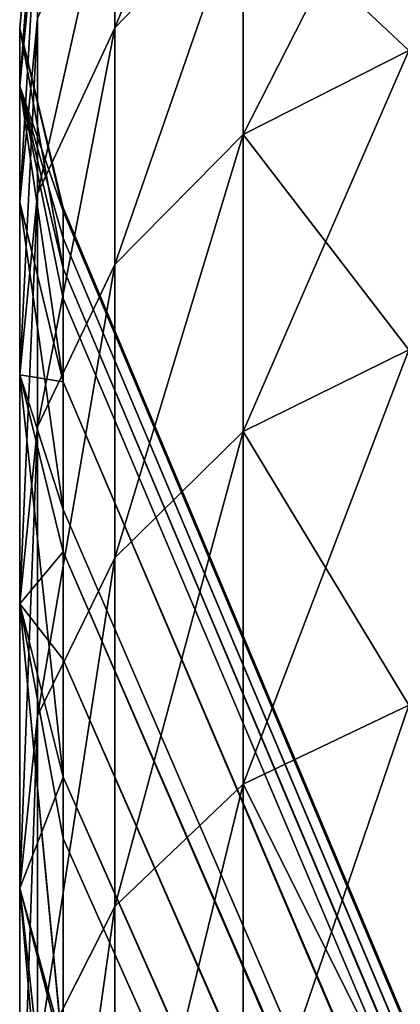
# Model space of a CAD drawing. Extents: x 0 to 350, y 0 to 45.
# Tile 54 of 144: x 104.947 to 105.277, y 34.549 to 35.404. Entities that reach past the tile are written whole.
import ezdxf

# ---------------------------------------------------------------- set-up
doc = ezdxf.new("R2010")
doc.units = 0
doc.layers.get('0').update_dxf_attribs({"color": 13, "linetype": 'CONTINUOUS'})

# ---------------------------------------------------------------- blocks, each defined once
blk = doc.blocks.new('GROUP_3')
for p, q in [((9.34272, 3.87335, 3.14544), (9.17187, 3.85446, 2.96178)), ((9.34272, 3.87335, 3.14544), (9.19617, 3.87335, 2.83282)), ((9.19617, 3.87335, 7.15539), (9.34272, 3.87335, 6.84277)), ((9.26962, 3.85446, 3.1765), (9.34272, 3.87335, 3.14544)), ((9.46606, 3.87335, 3.46792), (9.26962, 3.85446, 3.1765)), ((9.27411, 3.85446, 6.8011), (9.34272, 3.87335, 6.84277)), ((9.41752, 3.86563, 3.11365), (9.34272, 3.87335, 3.14544)), ((9.46606, 3.87335, 3.46792), (9.34272, 3.87335, 3.14544)), ((9.46606, 3.87335, 6.52029), (9.34272, 3.87335, 6.84277)), ((9.41752, 3.86563, 6.87455), (9.34272, 3.87335, 6.84277)), ((9.34272, 3.87335, 6.84277), (9.39088, 3.85446, 6.49464)), ((9.46606, 3.87335, 3.46792), (9.36421, 3.85446, 3.41754)), ((9.39088, 3.85446, 3.49357), (9.46606, 3.87335, 3.46792)), ((9.46606, 3.87335, 6.52029), (9.39088, 3.85446, 6.49464)), ((9.44192, 3.85446, 6.33576), (9.46606, 3.87335, 6.52029)), ((9.46606, 3.87335, 3.46792), (9.54298, 3.86563, 3.44168)), ((9.46606, 3.87335, 6.52029), (9.56553, 3.87335, 6.18966)), ((9.46606, 3.87335, 6.52029), (9.54298, 3.86563, 6.54653)), ((9.46606, 3.87335, 3.46792), (9.56553, 3.87335, 3.79854)), ((9.46606, 3.87335, 6.52029), (9.48868, 3.85446, 6.16957)), ((9.48868, 3.85446, 6.16957), (9.56553, 3.87335, 6.18966)), ((9.48868, 3.85446, 3.81863), (9.56553, 3.87335, 3.79854)), ((9.50702, 3.85446, 3.89116), (9.56553, 3.87335, 3.79854)), ((9.50702, 3.85446, 3.89116), (9.6406, 3.87335, 4.13555)), ((9.6406, 3.87335, 4.13555), (9.56249, 3.85446, 4.14997)), ((9.69087, 3.87335, 4.47713), (9.56249, 3.85446, 4.14997)), ((9.6406, 3.87335, 5.85266), (9.56249, 3.85446, 5.83823)), ((9.56249, 3.85446, 5.83823), (9.56553, 3.87335, 6.18966)), ((9.6406, 3.87335, 4.13555), (9.56553, 3.87335, 3.79854)), ((9.56553, 3.87335, 3.79854), (9.64416, 3.86563, 3.77799)), ((9.56553, 3.87335, 6.18966), (9.64416, 3.86563, 6.21022)), ((9.6406, 3.87335, 5.85266), (9.56553, 3.87335, 6.18966)), ((9.69087, 3.87335, 4.47713), (9.59868, 3.85446, 4.37728)), ((9.61192, 3.85446, 4.48582), (9.69087, 3.87335, 4.47713)), ((9.61192, 3.85446, 5.50239), (9.69087, 3.87335, 5.51108)), ((9.69087, 3.87335, 5.51108), (9.62498, 3.85446, 5.3649)), ((9.6367, 3.85446, 5.16383), (9.71607, 3.87335, 5.16673)), ((9.69087, 3.87335, 5.51108), (9.6367, 3.85446, 5.16383)), ((9.6367, 3.85446, 4.82437), (9.71607, 3.87335, 4.82147)), ((9.71607, 3.87335, 4.82147), (9.63815, 3.85446, 4.87039)), ((9.63815, 3.85446, 4.87039), (9.71607, 3.87335, 5.16673)), ((9.6406, 3.87335, 4.13555), (9.72052, 3.86563, 4.12078)), ((9.6406, 3.87335, 4.13555), (9.69087, 3.87335, 4.47713)), ((9.6406, 3.87335, 5.85266), (9.69087, 3.87335, 5.51108)), ((9.6406, 3.87335, 5.85266), (9.72052, 3.86563, 5.86742)), ((9.77166, 3.86563, 4.46824), (9.69087, 3.87335, 4.47713)), ((9.69087, 3.87335, 5.51108), (9.71607, 3.87335, 5.16673)), ((9.77166, 3.86563, 5.51997), (9.69087, 3.87335, 5.51108)), ((9.71607, 3.87335, 4.82147), (9.69087, 3.87335, 4.47713)), ((9.71607, 3.87335, 5.16673), (9.79729, 3.86563, 5.1697)), ((9.71607, 3.87335, 4.82147), (9.79729, 3.86563, 4.8185)), ((9.71607, 3.87335, 4.82147), (9.71607, 3.87335, 5.16673)), ((9.33467, 3.83214, 2.76161), (9.26845, 3.86563, 2.79566)), ((9.26845, 3.86563, 2.79566), (9.41752, 3.86563, 3.11365)), ((9.26845, 3.86563, 7.19255), (9.41752, 3.86563, 6.87455)), ((9.26845, 3.86563, 7.19255), (9.33467, 3.83214, 7.22659)), ((9.41752, 3.86563, 3.11365), (9.48604, 3.83214, 3.08453)), ((9.54298, 3.86563, 3.44168), (9.41752, 3.86563, 3.11365)), ((9.54298, 3.86563, 6.54653), (9.41752, 3.86563, 6.87455)), ((9.48604, 3.83214, 6.90368), (9.41752, 3.86563, 6.87455)), ((9.54298, 3.86563, 3.44168), (9.61345, 3.83214, 3.41764)), ((9.54298, 3.86563, 6.54653), (9.64416, 3.86563, 6.21022)), ((9.54298, 3.86563, 6.54653), (9.61345, 3.83214, 6.57057)), ((9.54298, 3.86563, 3.44168), (9.64416, 3.86563, 3.77799)), ((9.72052, 3.86563, 4.12078), (9.64416, 3.86563, 3.77799)), ((9.64416, 3.86563, 3.77799), (9.71619, 3.83214, 3.75915)), ((9.64416, 3.86563, 6.21022), (9.71619, 3.83214, 6.22905)), ((9.72052, 3.86563, 5.86742), (9.64416, 3.86563, 6.21022)), ((9.39088, 3.85446, 6.49464), (5.398, 2.08864, 5.16526)), ((5.40653, 2.08864, 4.84477), (9.36421, 3.85446, 3.41754)), ((5.40653, 2.08864, 4.84477), (9.39088, 3.85446, 3.49357)), ((5.4139, 2.08864, 5.12118), (9.44192, 3.85446, 6.33576)), ((5.4139, 2.08864, 5.12118), (9.39088, 3.85446, 6.49464)), ((5.41985, 2.08864, 4.88876), (9.48868, 3.85446, 3.81863)), ((5.41985, 2.08864, 4.88876), (9.50702, 3.85446, 3.89116)), ((5.41985, 2.08864, 4.88876), (9.56249, 3.85446, 4.14997)), ((9.61192, 3.85446, 5.50239), (5.42502, 2.08864, 5.07566)), ((5.42502, 2.08864, 5.07566), (9.56249, 3.85446, 5.83823)), ((5.42502, 2.08864, 5.07566), (9.48868, 3.85446, 6.16957)), ((5.42502, 2.08864, 5.07566), (9.44192, 3.85446, 6.33576)), ((5.42874, 2.08864, 4.93568), (9.56249, 3.85446, 4.14997)), ((5.42874, 2.08864, 4.93568), (9.59868, 3.85446, 4.37728)), ((5.42874, 2.08864, 4.93568), (9.61192, 3.85446, 4.48582)), ((9.62498, 3.85446, 5.3649), (5.43123, 2.08864, 5.02922)), ((5.43123, 2.08864, 5.02922), (9.61192, 3.85446, 5.50239)), ((5.43248, 2.08864, 4.98238), (9.61192, 3.85446, 4.48582)), ((5.43248, 2.08864, 4.98238), (9.6367, 3.85446, 4.82437)), ((9.6367, 3.85446, 5.16383), (5.43248, 2.08864, 4.98238)), ((9.63815, 3.85446, 4.87039), (5.43248, 2.08864, 4.98238)), ((9.62498, 3.85446, 5.3649), (5.43248, 2.08864, 4.98238)), ((9.26962, 3.85446, 3.1765), (9.36421, 3.85446, 3.41754)), ((9.39088, 3.85446, 6.49464), (9.27411, 3.85446, 6.8011)), ((9.36421, 3.85446, 3.41754), (9.39088, 3.85446, 3.49357)), ((9.44192, 3.85446, 6.33576), (9.39088, 3.85446, 6.49464)), ((9.39088, 3.85446, 3.49357), (9.48868, 3.85446, 3.81863)), ((9.48868, 3.85446, 6.16957), (9.44192, 3.85446, 6.33576)), ((9.48868, 3.85446, 3.81863), (9.50702, 3.85446, 3.89116)), ((9.56249, 3.85446, 5.83823), (9.48868, 3.85446, 6.16957)), ((9.50702, 3.85446, 3.89116), (9.56249, 3.85446, 4.14997)), ((9.56249, 3.85446, 4.14997), (9.59868, 3.85446, 4.37728)), ((9.61192, 3.85446, 5.50239), (9.56249, 3.85446, 5.83823)), ((9.59868, 3.85446, 4.37728), (9.61192, 3.85446, 4.48582)), ((9.62498, 3.85446, 5.3649), (9.61192, 3.85446, 5.50239)), ((9.61192, 3.85446, 4.48582), (9.6367, 3.85446, 4.82437)), ((9.6367, 3.85446, 5.16383), (9.62498, 3.85446, 5.3649)), ((9.6367, 3.85446, 4.82437), (9.63815, 3.85446, 4.87039)), ((9.63815, 3.85446, 4.87039), (9.6367, 3.85446, 5.16383)), ((9.16012, 3.83214, 2.45061), (9.33467, 3.83214, 2.76161)), ((9.33467, 3.83214, 7.22659), (9.16012, 3.83214, 7.5376)), ((9.38776, 3.77645, 2.73432), (9.33467, 3.83214, 2.76161)), ((9.33467, 3.83214, 2.76161), (9.48604, 3.83214, 3.08453)), ((9.33467, 3.83214, 7.22659), (9.48604, 3.83214, 6.90368)), ((9.33467, 3.83214, 7.22659), (9.38776, 3.77645, 7.25389)), ((9.48604, 3.83214, 3.08453), (9.54098, 3.77645, 3.06118)), ((9.48604, 3.83214, 3.08453), (9.61345, 3.83214, 3.41764)), ((9.61345, 3.83214, 6.57057), (9.48604, 3.83214, 6.90368)), ((9.54098, 3.77645, 6.92702), (9.48604, 3.83214, 6.90368)), ((9.61345, 3.83214, 3.41764), (9.66994, 3.77645, 3.39836)), ((9.71619, 3.83214, 6.22905), (9.61345, 3.83214, 6.57057)), ((9.61345, 3.83214, 6.57057), (9.66994, 3.77645, 6.58984)), ((9.61345, 3.83214, 3.41764), (9.71619, 3.83214, 3.75915)), ((9.77395, 3.77645, 3.74405), (9.71619, 3.83214, 3.75915)), ((9.71619, 3.83214, 3.75915), (9.79374, 3.83214, 4.10726)), ((9.77395, 3.77645, 6.24415), (9.71619, 3.83214, 6.22905)), ((9.79374, 3.83214, 5.88095), (9.71619, 3.83214, 6.22905)), ((9.21108, 3.77645, 2.41951), (9.38776, 3.77645, 2.73432)), ((9.38776, 3.77645, 7.25389), (9.21108, 3.77645, 7.5687)), ((9.54098, 3.77645, 6.92702), (9.38776, 3.77645, 7.25389)), ((9.38776, 3.77645, 7.25389), (9.42206, 3.70449, 7.27152)), ((9.54098, 3.77645, 3.06118), (9.38776, 3.77645, 2.73432)), ((9.38776, 3.77645, 2.73432), (9.42206, 3.70449, 2.71668)), ((9.54098, 3.77645, 3.06118), (9.66994, 3.77645, 3.39836)), ((9.66994, 3.77645, 6.58984), (9.54098, 3.77645, 6.92702)), ((9.54098, 3.77645, 6.92702), (9.57648, 3.70449, 6.94211)), ((9.57648, 3.70449, 3.0461), (9.54098, 3.77645, 3.06118)), ((9.66994, 3.77645, 3.39836), (9.70645, 3.70449, 3.38591)), ((9.77395, 3.77645, 6.24415), (9.66994, 3.77645, 6.58984)), ((9.66994, 3.77645, 6.58984), (9.70645, 3.70449, 6.6023)), ((9.66994, 3.77645, 3.39836), (9.77395, 3.77645, 3.74405))]:
    blk.add_line(p, q)
mesh = blk.add_polyface()
corners = [(9.12553, 3.85446, 7.11907), (9.34272, 3.87335, 6.84277), (9.27411, 3.85446, 6.8011), (9.19617, 3.87335, 7.15539)]
mesh.append_faces([[corners[k] for k in face] for face in [(0, 1, 2), (1, 0, 3)]], dxfattribs={"vtx0": -1})
mesh = blk.add_polyface()
corners = [(9.34272, 3.87335, 3.14544), (9.19617, 3.87335, 2.83282), (9.17187, 3.85446, 2.96178)]
mesh.append_faces([[corners[k] for k in face] for face in [(0, 1, 2)]])
mesh = blk.add_polyface()
corners = [(9.26962, 3.85446, 3.1765), (9.34272, 3.87335, 3.14544), (9.17187, 3.85446, 2.96178)]
mesh.append_faces([[corners[k] for k in face] for face in [(0, 1, 2)]])
mesh = blk.add_polyface()
corners = [(9.19617, 3.87335, 7.15539), (9.41752, 3.86563, 6.87455), (9.34272, 3.87335, 6.84277), (9.26845, 3.86563, 7.19255)]
mesh.append_faces([[corners[k] for k in face] for face in [(0, 1, 2), (1, 0, 3)]], dxfattribs={"vtx0": -1})
mesh = blk.add_polyface()
corners = [(9.19617, 3.87335, 2.83282), (9.41752, 3.86563, 3.11365), (9.26845, 3.86563, 2.79566), (9.34272, 3.87335, 3.14544)]
mesh.append_faces([[corners[k] for k in face] for face in [(0, 1, 2), (1, 0, 3)]], dxfattribs={"vtx0": -1})
mesh = blk.add_polyface()
corners = [(9.46606, 3.87335, 3.46792), (9.26962, 3.85446, 3.1765), (9.36421, 3.85446, 3.41754)]
mesh.append_faces([[corners[k] for k in face] for face in [(0, 1, 2)]])
mesh = blk.add_polyface()
corners = [(9.46606, 3.87335, 3.46792), (9.34272, 3.87335, 3.14544), (9.26962, 3.85446, 3.1765)]
mesh.append_faces([[corners[k] for k in face] for face in [(0, 1, 2)]])
mesh = blk.add_polyface()
corners = [(9.34272, 3.87335, 6.84277), (9.39088, 3.85446, 6.49464), (9.27411, 3.85446, 6.8011)]
mesh.append_faces([[corners[k] for k in face] for face in [(0, 1, 2)]])
mesh = blk.add_polyface()
corners = [(9.34272, 3.87335, 6.84277), (9.54298, 3.86563, 6.54653), (9.46606, 3.87335, 6.52029), (9.41752, 3.86563, 6.87455)]
mesh.append_faces([[corners[k] for k in face] for face in [(0, 1, 2), (1, 0, 3)]], dxfattribs={"vtx0": -1})
mesh = blk.add_polyface()
corners = [(9.34272, 3.87335, 6.84277), (9.46606, 3.87335, 6.52029), (9.39088, 3.85446, 6.49464)]
mesh.append_faces([[corners[k] for k in face] for face in [(0, 1, 2)]])
mesh = blk.add_polyface()
corners = [(9.34272, 3.87335, 3.14544), (9.54298, 3.86563, 3.44168), (9.41752, 3.86563, 3.11365), (9.46606, 3.87335, 3.46792)]
mesh.append_faces([[corners[k] for k in face] for face in [(0, 1, 2), (1, 0, 3)]], dxfattribs={"vtx0": -1})
mesh = blk.add_polyface()
corners = [(9.39088, 3.85446, 3.49357), (9.46606, 3.87335, 3.46792), (9.36421, 3.85446, 3.41754)]
mesh.append_faces([[corners[k] for k in face] for face in [(0, 1, 2)]])
mesh = blk.add_polyface()
corners = [(9.39088, 3.85446, 3.49357), (9.56553, 3.87335, 3.79854), (9.46606, 3.87335, 3.46792), (9.48868, 3.85446, 3.81863)]
mesh.append_faces([[corners[k] for k in face] for face in [(0, 1, 2), (1, 0, 3)]], dxfattribs={"vtx0": -1})
mesh = blk.add_polyface()
corners = [(9.46606, 3.87335, 6.52029), (9.44192, 3.85446, 6.33576), (9.39088, 3.85446, 6.49464)]
mesh.append_faces([[corners[k] for k in face] for face in [(0, 1, 2)]])
mesh = blk.add_polyface()
corners = [(9.46606, 3.87335, 6.52029), (9.48868, 3.85446, 6.16957), (9.44192, 3.85446, 6.33576)]
mesh.append_faces([[corners[k] for k in face] for face in [(0, 1, 2)]])
mesh = blk.add_polyface()
corners = [(9.46606, 3.87335, 6.52029), (9.56553, 3.87335, 6.18966), (9.48868, 3.85446, 6.16957)]
mesh.append_faces([[corners[k] for k in face] for face in [(0, 1, 2)]])
mesh = blk.add_polyface()
corners = [(9.46606, 3.87335, 6.52029), (9.64416, 3.86563, 6.21022), (9.56553, 3.87335, 6.18966), (9.54298, 3.86563, 6.54653)]
mesh.append_faces([[corners[k] for k in face] for face in [(0, 1, 2), (1, 0, 3)]], dxfattribs={"vtx0": -1})
mesh = blk.add_polyface()
corners = [(9.46606, 3.87335, 3.46792), (9.64416, 3.86563, 3.77799), (9.54298, 3.86563, 3.44168), (9.56553, 3.87335, 3.79854)]
mesh.append_faces([[corners[k] for k in face] for face in [(0, 1, 2), (1, 0, 3)]], dxfattribs={"vtx0": -1})
mesh = blk.add_polyface()
corners = [(9.50702, 3.85446, 3.89116), (9.56553, 3.87335, 3.79854), (9.48868, 3.85446, 3.81863)]
mesh.append_faces([[corners[k] for k in face] for face in [(0, 1, 2)]])
mesh = blk.add_polyface()
corners = [(9.56553, 3.87335, 6.18966), (9.56249, 3.85446, 5.83823), (9.48868, 3.85446, 6.16957)]
mesh.append_faces([[corners[k] for k in face] for face in [(0, 1, 2)]])
mesh = blk.add_polyface()
corners = [(9.56249, 3.85446, 4.14997), (9.6406, 3.87335, 4.13555), (9.50702, 3.85446, 3.89116)]
mesh.append_faces([[corners[k] for k in face] for face in [(0, 1, 2)]])
mesh = blk.add_polyface()
corners = [(9.6406, 3.87335, 4.13555), (9.56553, 3.87335, 3.79854), (9.50702, 3.85446, 3.89116)]
mesh.append_faces([[corners[k] for k in face] for face in [(0, 1, 2)]])
mesh = blk.add_polyface()
corners = [(9.69087, 3.87335, 4.47713), (9.56249, 3.85446, 4.14997), (9.59868, 3.85446, 4.37728)]
mesh.append_faces([[corners[k] for k in face] for face in [(0, 1, 2)]])
mesh = blk.add_polyface()
corners = [(9.56249, 3.85446, 5.83823), (9.69087, 3.87335, 5.51108), (9.61192, 3.85446, 5.50239), (9.6406, 3.87335, 5.85266)]
mesh.append_faces([[corners[k] for k in face] for face in [(0, 1, 2), (1, 0, 3)]], dxfattribs={"vtx0": -1})
mesh = blk.add_polyface()
corners = [(9.56553, 3.87335, 6.18966), (9.6406, 3.87335, 5.85266), (9.56249, 3.85446, 5.83823)]
mesh.append_faces([[corners[k] for k in face] for face in [(0, 1, 2)]])
mesh = blk.add_polyface()
corners = [(9.69087, 3.87335, 4.47713), (9.6406, 3.87335, 4.13555), (9.56249, 3.85446, 4.14997)]
mesh.append_faces([[corners[k] for k in face] for face in [(0, 1, 2)]])
mesh = blk.add_polyface()
corners = [(9.56553, 3.87335, 6.18966), (9.72052, 3.86563, 5.86742), (9.6406, 3.87335, 5.85266), (9.64416, 3.86563, 6.21022)]
mesh.append_faces([[corners[k] for k in face] for face in [(0, 1, 2), (1, 0, 3)]], dxfattribs={"vtx0": -1})
mesh = blk.add_polyface()
corners = [(9.56553, 3.87335, 3.79854), (9.72052, 3.86563, 4.12078), (9.64416, 3.86563, 3.77799), (9.6406, 3.87335, 4.13555)]
mesh.append_faces([[corners[k] for k in face] for face in [(0, 1, 2), (1, 0, 3)]], dxfattribs={"vtx0": -1})
mesh = blk.add_polyface()
corners = [(9.61192, 3.85446, 4.48582), (9.69087, 3.87335, 4.47713), (9.59868, 3.85446, 4.37728)]
mesh.append_faces([[corners[k] for k in face] for face in [(0, 1, 2)]])
mesh = blk.add_polyface()
corners = [(9.61192, 3.85446, 4.48582), (9.71607, 3.87335, 4.82147), (9.69087, 3.87335, 4.47713), (9.6367, 3.85446, 4.82437)]
mesh.append_faces([[corners[k] for k in face] for face in [(0, 1, 2), (1, 0, 3)]], dxfattribs={"vtx0": -1})
mesh = blk.add_polyface()
corners = [(9.69087, 3.87335, 5.51108), (9.62498, 3.85446, 5.3649), (9.61192, 3.85446, 5.50239)]
mesh.append_faces([[corners[k] for k in face] for face in [(0, 1, 2)]])
mesh = blk.add_polyface()
corners = [(9.69087, 3.87335, 5.51108), (9.6367, 3.85446, 5.16383), (9.62498, 3.85446, 5.3649)]
mesh.append_faces([[corners[k] for k in face] for face in [(0, 1, 2)]])
mesh = blk.add_polyface()
corners = [(9.69087, 3.87335, 5.51108), (9.71607, 3.87335, 5.16673), (9.6367, 3.85446, 5.16383)]
mesh.append_faces([[corners[k] for k in face] for face in [(0, 1, 2)]])
mesh = blk.add_polyface()
corners = [(9.71607, 3.87335, 5.16673), (9.63815, 3.85446, 4.87039), (9.6367, 3.85446, 5.16383)]
mesh.append_faces([[corners[k] for k in face] for face in [(0, 1, 2)]])
mesh = blk.add_polyface()
corners = [(9.63815, 3.85446, 4.87039), (9.71607, 3.87335, 4.82147), (9.6367, 3.85446, 4.82437)]
mesh.append_faces([[corners[k] for k in face] for face in [(0, 1, 2)]])
mesh = blk.add_polyface()
corners = [(9.71607, 3.87335, 5.16673), (9.71607, 3.87335, 4.82147), (9.63815, 3.85446, 4.87039)]
mesh.append_faces([[corners[k] for k in face] for face in [(0, 1, 2)]])
mesh = blk.add_polyface()
corners = [(9.6406, 3.87335, 5.85266), (9.77166, 3.86563, 5.51997), (9.69087, 3.87335, 5.51108), (9.72052, 3.86563, 5.86742)]
mesh.append_faces([[corners[k] for k in face] for face in [(0, 1, 2), (1, 0, 3)]], dxfattribs={"vtx0": -1})
mesh = blk.add_polyface()
corners = [(9.6406, 3.87335, 4.13555), (9.77166, 3.86563, 4.46824), (9.72052, 3.86563, 4.12078), (9.69087, 3.87335, 4.47713)]
mesh.append_faces([[corners[k] for k in face] for face in [(0, 1, 2), (1, 0, 3)]], dxfattribs={"vtx0": -1})
mesh = blk.add_polyface()
corners = [(9.69087, 3.87335, 5.51108), (9.79729, 3.86563, 5.1697), (9.71607, 3.87335, 5.16673), (9.77166, 3.86563, 5.51997)]
mesh.append_faces([[corners[k] for k in face] for face in [(0, 1, 2), (1, 0, 3)]], dxfattribs={"vtx0": -1})
mesh = blk.add_polyface()
corners = [(9.69087, 3.87335, 4.47713), (9.79729, 3.86563, 4.8185), (9.77166, 3.86563, 4.46824), (9.71607, 3.87335, 4.82147)]
mesh.append_faces([[corners[k] for k in face] for face in [(0, 1, 2), (1, 0, 3)]], dxfattribs={"vtx0": -1})
mesh = blk.add_polyface()
corners = [(9.71607, 3.87335, 4.82147), (9.79729, 3.86563, 5.1697), (9.79729, 3.86563, 4.8185), (9.71607, 3.87335, 5.16673)]
mesh.append_faces([[corners[k] for k in face] for face in [(0, 1, 2), (1, 0, 3)]], dxfattribs={"vtx0": -1})
mesh = blk.add_polyface()
corners = [(9.09657, 3.86563, 2.4894), (9.33467, 3.83214, 2.76161), (9.16012, 3.83214, 2.45061), (9.26845, 3.86563, 2.79566)]
mesh.append_faces([[corners[k] for k in face] for face in [(0, 1, 2), (1, 0, 3)]], dxfattribs={"vtx0": -1})
mesh = blk.add_polyface()
corners = [(9.09657, 3.86563, 7.49881), (9.33467, 3.83214, 7.22659), (9.26845, 3.86563, 7.19255), (9.16012, 3.83214, 7.5376)]
mesh.append_faces([[corners[k] for k in face] for face in [(0, 1, 2), (1, 0, 3)]], dxfattribs={"vtx0": -1})
mesh = blk.add_polyface()
corners = [(9.26845, 3.86563, 2.79566), (9.48604, 3.83214, 3.08453), (9.33467, 3.83214, 2.76161), (9.41752, 3.86563, 3.11365)]
mesh.append_faces([[corners[k] for k in face] for face in [(0, 1, 2), (1, 0, 3)]], dxfattribs={"vtx0": -1})
mesh = blk.add_polyface()
corners = [(9.26845, 3.86563, 7.19255), (9.48604, 3.83214, 6.90368), (9.41752, 3.86563, 6.87455), (9.33467, 3.83214, 7.22659)]
mesh.append_faces([[corners[k] for k in face] for face in [(0, 1, 2), (1, 0, 3)]], dxfattribs={"vtx0": -1})
mesh = blk.add_polyface()
corners = [(9.41752, 3.86563, 3.11365), (9.61345, 3.83214, 3.41764), (9.48604, 3.83214, 3.08453), (9.54298, 3.86563, 3.44168)]
mesh.append_faces([[corners[k] for k in face] for face in [(0, 1, 2), (1, 0, 3)]], dxfattribs={"vtx0": -1})
mesh = blk.add_polyface()
corners = [(9.41752, 3.86563, 6.87455), (9.61345, 3.83214, 6.57057), (9.54298, 3.86563, 6.54653), (9.48604, 3.83214, 6.90368)]
mesh.append_faces([[corners[k] for k in face] for face in [(0, 1, 2), (1, 0, 3)]], dxfattribs={"vtx0": -1})
mesh = blk.add_polyface()
corners = [(9.54298, 3.86563, 6.54653), (9.71619, 3.83214, 6.22905), (9.64416, 3.86563, 6.21022), (9.61345, 3.83214, 6.57057)]
mesh.append_faces([[corners[k] for k in face] for face in [(0, 1, 2), (1, 0, 3)]], dxfattribs={"vtx0": -1})
mesh = blk.add_polyface()
corners = [(9.54298, 3.86563, 3.44168), (9.71619, 3.83214, 3.75915), (9.61345, 3.83214, 3.41764), (9.64416, 3.86563, 3.77799)]
mesh.append_faces([[corners[k] for k in face] for face in [(0, 1, 2), (1, 0, 3)]], dxfattribs={"vtx0": -1})
mesh = blk.add_polyface()
corners = [(9.64416, 3.86563, 3.77799), (9.79374, 3.83214, 4.10726), (9.71619, 3.83214, 3.75915), (9.72052, 3.86563, 4.12078)]
mesh.append_faces([[corners[k] for k in face] for face in [(0, 1, 2), (1, 0, 3)]], dxfattribs={"vtx0": -1})
mesh = blk.add_polyface()
corners = [(9.64416, 3.86563, 6.21022), (9.79374, 3.83214, 5.88095), (9.72052, 3.86563, 5.86742), (9.71619, 3.83214, 6.22905)]
mesh.append_faces([[corners[k] for k in face] for face in [(0, 1, 2), (1, 0, 3)]], dxfattribs={"vtx0": -1})
mesh = blk.add_polyface()
corners = [(9.27411, 3.85446, 6.8011), (9.39088, 3.85446, 6.49464), (5.398, 2.08864, 5.16526)]
mesh.append_faces([[corners[k] for k in face] for face in [(0, 1, 2)]])
mesh = blk.add_polyface()
corners = [(9.39088, 3.85446, 6.49464), (5.4139, 2.08864, 5.12118), (5.398, 2.08864, 5.16526)]
mesh.append_faces([[corners[k] for k in face] for face in [(0, 1, 2)]])
mesh = blk.add_polyface()
corners = [(5.40653, 2.08864, 4.84477), (9.36421, 3.85446, 3.41754), (9.26962, 3.85446, 3.1765)]
mesh.append_faces([[corners[k] for k in face] for face in [(0, 1, 2)]])
mesh = blk.add_polyface()
corners = [(5.40653, 2.08864, 4.84477), (9.48868, 3.85446, 3.81863), (9.39088, 3.85446, 3.49357), (5.41985, 2.08864, 4.88876)]
mesh.append_faces([[corners[k] for k in face] for face in [(0, 1, 2), (1, 0, 3)]], dxfattribs={"vtx0": -1})
mesh = blk.add_polyface()
corners = [(5.40653, 2.08864, 4.84477), (9.39088, 3.85446, 3.49357), (9.36421, 3.85446, 3.41754)]
mesh.append_faces([[corners[k] for k in face] for face in [(0, 1, 2)]])
mesh = blk.add_polyface()
corners = [(9.44192, 3.85446, 6.33576), (5.42502, 2.08864, 5.07566), (5.4139, 2.08864, 5.12118)]
mesh.append_faces([[corners[k] for k in face] for face in [(0, 1, 2)]])
mesh = blk.add_polyface()
corners = [(9.39088, 3.85446, 6.49464), (9.44192, 3.85446, 6.33576), (5.4139, 2.08864, 5.12118)]
mesh.append_faces([[corners[k] for k in face] for face in [(0, 1, 2)]])
mesh = blk.add_polyface()
corners = [(5.41985, 2.08864, 4.88876), (9.50702, 3.85446, 3.89116), (9.48868, 3.85446, 3.81863)]
mesh.append_faces([[corners[k] for k in face] for face in [(0, 1, 2)]])
mesh = blk.add_polyface()
corners = [(5.41985, 2.08864, 4.88876), (9.56249, 3.85446, 4.14997), (9.50702, 3.85446, 3.89116)]
mesh.append_faces([[corners[k] for k in face] for face in [(0, 1, 2)]])
mesh = blk.add_polyface()
corners = [(5.42874, 2.08864, 4.93568), (9.56249, 3.85446, 4.14997), (5.41985, 2.08864, 4.88876)]
mesh.append_faces([[corners[k] for k in face] for face in [(0, 1, 2)]])
mesh = blk.add_polyface()
corners = [(9.56249, 3.85446, 5.83823), (9.61192, 3.85446, 5.50239), (5.42502, 2.08864, 5.07566)]
mesh.append_faces([[corners[k] for k in face] for face in [(0, 1, 2)]])
mesh = blk.add_polyface()
corners = [(9.48868, 3.85446, 6.16957), (9.56249, 3.85446, 5.83823), (5.42502, 2.08864, 5.07566)]
mesh.append_faces([[corners[k] for k in face] for face in [(0, 1, 2)]])
mesh = blk.add_polyface()
corners = [(9.44192, 3.85446, 6.33576), (9.48868, 3.85446, 6.16957), (5.42502, 2.08864, 5.07566)]
mesh.append_faces([[corners[k] for k in face] for face in [(0, 1, 2)]])
mesh = blk.add_polyface()
corners = [(9.61192, 3.85446, 5.50239), (5.43123, 2.08864, 5.02922), (5.42502, 2.08864, 5.07566)]
mesh.append_faces([[corners[k] for k in face] for face in [(0, 1, 2)]])
mesh = blk.add_polyface()
corners = [(5.42874, 2.08864, 4.93568), (9.59868, 3.85446, 4.37728), (9.56249, 3.85446, 4.14997)]
mesh.append_faces([[corners[k] for k in face] for face in [(0, 1, 2)]])
mesh = blk.add_polyface()
corners = [(5.42874, 2.08864, 4.93568), (9.61192, 3.85446, 4.48582), (9.59868, 3.85446, 4.37728)]
mesh.append_faces([[corners[k] for k in face] for face in [(0, 1, 2)]])
mesh = blk.add_polyface()
corners = [(5.43248, 2.08864, 4.98238), (9.61192, 3.85446, 4.48582), (5.42874, 2.08864, 4.93568)]
mesh.append_faces([[corners[k] for k in face] for face in [(0, 1, 2)]])
mesh = blk.add_polyface()
corners = [(9.61192, 3.85446, 5.50239), (9.62498, 3.85446, 5.3649), (5.43123, 2.08864, 5.02922)]
mesh.append_faces([[corners[k] for k in face] for face in [(0, 1, 2)]])
mesh = blk.add_polyface()
corners = [(9.62498, 3.85446, 5.3649), (5.43248, 2.08864, 4.98238), (5.43123, 2.08864, 5.02922)]
mesh.append_faces([[corners[k] for k in face] for face in [(0, 1, 2)]])
mesh = blk.add_polyface()
corners = [(5.43248, 2.08864, 4.98238), (9.6367, 3.85446, 4.82437), (9.61192, 3.85446, 4.48582)]
mesh.append_faces([[corners[k] for k in face] for face in [(0, 1, 2)]])
mesh = blk.add_polyface()
corners = [(9.6367, 3.85446, 5.16383), (9.63815, 3.85446, 4.87039), (5.43248, 2.08864, 4.98238)]
mesh.append_faces([[corners[k] for k in face] for face in [(0, 1, 2)]])
mesh = blk.add_polyface()
corners = [(9.62498, 3.85446, 5.3649), (9.6367, 3.85446, 5.16383), (5.43248, 2.08864, 4.98238)]
mesh.append_faces([[corners[k] for k in face] for face in [(0, 1, 2)]])
mesh = blk.add_polyface()
corners = [(5.43248, 2.08864, 4.98238), (9.63815, 3.85446, 4.87039), (9.6367, 3.85446, 4.82437)]
mesh.append_faces([[corners[k] for k in face] for face in [(0, 1, 2)]])
mesh = blk.add_polyface()
corners = [(9.16012, 3.83214, 2.45061), (9.38776, 3.77645, 2.73432), (9.21108, 3.77645, 2.41951), (9.33467, 3.83214, 2.76161)]
mesh.append_faces([[corners[k] for k in face] for face in [(0, 1, 2), (1, 0, 3)]], dxfattribs={"vtx0": -1})
mesh = blk.add_polyface()
corners = [(9.16012, 3.83214, 7.5376), (9.38776, 3.77645, 7.25389), (9.33467, 3.83214, 7.22659), (9.21108, 3.77645, 7.5687)]
mesh.append_faces([[corners[k] for k in face] for face in [(0, 1, 2), (1, 0, 3)]], dxfattribs={"vtx0": -1})
mesh = blk.add_polyface()
corners = [(9.33467, 3.83214, 2.76161), (9.54098, 3.77645, 3.06118), (9.38776, 3.77645, 2.73432), (9.48604, 3.83214, 3.08453)]
mesh.append_faces([[corners[k] for k in face] for face in [(0, 1, 2), (1, 0, 3)]], dxfattribs={"vtx0": -1})
mesh = blk.add_polyface()
corners = [(9.33467, 3.83214, 7.22659), (9.54098, 3.77645, 6.92702), (9.48604, 3.83214, 6.90368), (9.38776, 3.77645, 7.25389)]
mesh.append_faces([[corners[k] for k in face] for face in [(0, 1, 2), (1, 0, 3)]], dxfattribs={"vtx0": -1})
mesh = blk.add_polyface()
corners = [(9.48604, 3.83214, 3.08453), (9.66994, 3.77645, 3.39836), (9.54098, 3.77645, 3.06118), (9.61345, 3.83214, 3.41764)]
mesh.append_faces([[corners[k] for k in face] for face in [(0, 1, 2), (1, 0, 3)]], dxfattribs={"vtx0": -1})
mesh = blk.add_polyface()
corners = [(9.48604, 3.83214, 6.90368), (9.66994, 3.77645, 6.58984), (9.61345, 3.83214, 6.57057), (9.54098, 3.77645, 6.92702)]
mesh.append_faces([[corners[k] for k in face] for face in [(0, 1, 2), (1, 0, 3)]], dxfattribs={"vtx0": -1})
mesh = blk.add_polyface()
corners = [(9.61345, 3.83214, 6.57057), (9.77395, 3.77645, 6.24415), (9.71619, 3.83214, 6.22905), (9.66994, 3.77645, 6.58984)]
mesh.append_faces([[corners[k] for k in face] for face in [(0, 1, 2), (1, 0, 3)]], dxfattribs={"vtx0": -1})
mesh = blk.add_polyface()
corners = [(9.61345, 3.83214, 3.41764), (9.77395, 3.77645, 3.74405), (9.66994, 3.77645, 3.39836), (9.71619, 3.83214, 3.75915)]
mesh.append_faces([[corners[k] for k in face] for face in [(0, 1, 2), (1, 0, 3)]], dxfattribs={"vtx0": -1})
mesh = blk.add_polyface()
corners = [(9.71619, 3.83214, 3.75915), (9.85244, 3.77645, 4.09642), (9.77395, 3.77645, 3.74405), (9.79374, 3.83214, 4.10726)]
mesh.append_faces([[corners[k] for k in face] for face in [(0, 1, 2), (1, 0, 3)]], dxfattribs={"vtx0": -1})
mesh = blk.add_polyface()
corners = [(9.71619, 3.83214, 6.22905), (9.85244, 3.77645, 5.89179), (9.79374, 3.83214, 5.88095), (9.77395, 3.77645, 6.24415)]
mesh.append_faces([[corners[k] for k in face] for face in [(0, 1, 2), (1, 0, 3)]], dxfattribs={"vtx0": -1})
mesh = blk.add_polyface()
corners = [(9.21108, 3.77645, 2.41951), (9.42206, 3.70449, 2.71668), (9.244, 3.70449, 2.39942), (9.38776, 3.77645, 2.73432)]
mesh.append_faces([[corners[k] for k in face] for face in [(0, 1, 2), (1, 0, 3)]], dxfattribs={"vtx0": -1})
mesh = blk.add_polyface()
corners = [(9.38776, 3.77645, 7.25389), (9.244, 3.70449, 7.58879), (9.42206, 3.70449, 7.27152), (9.21108, 3.77645, 7.5687)]
mesh.append_faces([[corners[k] for k in face] for face in [(0, 1, 2), (1, 0, 3)]], dxfattribs={"vtx0": -1})
mesh = blk.add_polyface()
corners = [(9.38776, 3.77645, 2.73432), (9.57648, 3.70449, 3.0461), (9.42206, 3.70449, 2.71668), (9.54098, 3.77645, 3.06118)]
mesh.append_faces([[corners[k] for k in face] for face in [(0, 1, 2), (1, 0, 3)]], dxfattribs={"vtx0": -1})
mesh = blk.add_polyface()
corners = [(9.54098, 3.77645, 6.92702), (9.42206, 3.70449, 7.27152), (9.57648, 3.70449, 6.94211), (9.38776, 3.77645, 7.25389)]
mesh.append_faces([[corners[k] for k in face] for face in [(0, 1, 2), (1, 0, 3)]], dxfattribs={"vtx0": -1})
mesh = blk.add_polyface()
corners = [(9.54098, 3.77645, 3.06118), (9.70645, 3.70449, 3.38591), (9.57648, 3.70449, 3.0461), (9.66994, 3.77645, 3.39836)]
mesh.append_faces([[corners[k] for k in face] for face in [(0, 1, 2), (1, 0, 3)]], dxfattribs={"vtx0": -1})
mesh = blk.add_polyface()
corners = [(9.66994, 3.77645, 6.58984), (9.57648, 3.70449, 6.94211), (9.70645, 3.70449, 6.6023), (9.54098, 3.77645, 6.92702)]
mesh.append_faces([[corners[k] for k in face] for face in [(0, 1, 2), (1, 0, 3)]], dxfattribs={"vtx0": -1})
mesh = blk.add_polyface()
corners = [(9.77395, 3.77645, 6.24415), (9.70645, 3.70449, 6.6023), (9.81126, 3.70449, 6.25391), (9.66994, 3.77645, 6.58984)]
mesh.append_faces([[corners[k] for k in face] for face in [(0, 1, 2), (1, 0, 3)]], dxfattribs={"vtx0": -1})
mesh = blk.add_polyface()
corners = [(9.66994, 3.77645, 3.39836), (9.81126, 3.70449, 3.7343), (9.70645, 3.70449, 3.38591), (9.77395, 3.77645, 3.74405)]
mesh.append_faces([[corners[k] for k in face] for face in [(0, 1, 2), (1, 0, 3)]], dxfattribs={"vtx0": -1})
blk = doc.blocks.new('COMPONENT')
at = {"xscale": 2, "yscale": 2, "zscale": 2}
blk.add_blockref('GROUP_3', (0.01511, 45.03847, 0.01179), dxfattribs=at)
blk = doc.blocks.new('SKP8C79')
at = {"extrusion": (0, -1, -1.11022e-16)}
blk.add_blockref('COMPONENT', (0, 0), dxfattribs=at)
blk = doc.blocks.new('GROUP_4')
at = {"extrusion": (-1, -9.15934e-16, 4.996e-16), "rotation": 270}
blk.add_blockref('SKP8C79', (-69.66585, 20.05022, -157.73199), dxfattribs=at)

msp = doc.modelspace()

# ---------------------------------------------------------------- block references
at = {"extrusion": (0, -1, -2.77556e-16)}
msp.add_blockref('GROUP_4', (0, 0, -36), dxfattribs=at)

doc.saveas('drawing.dxf')
